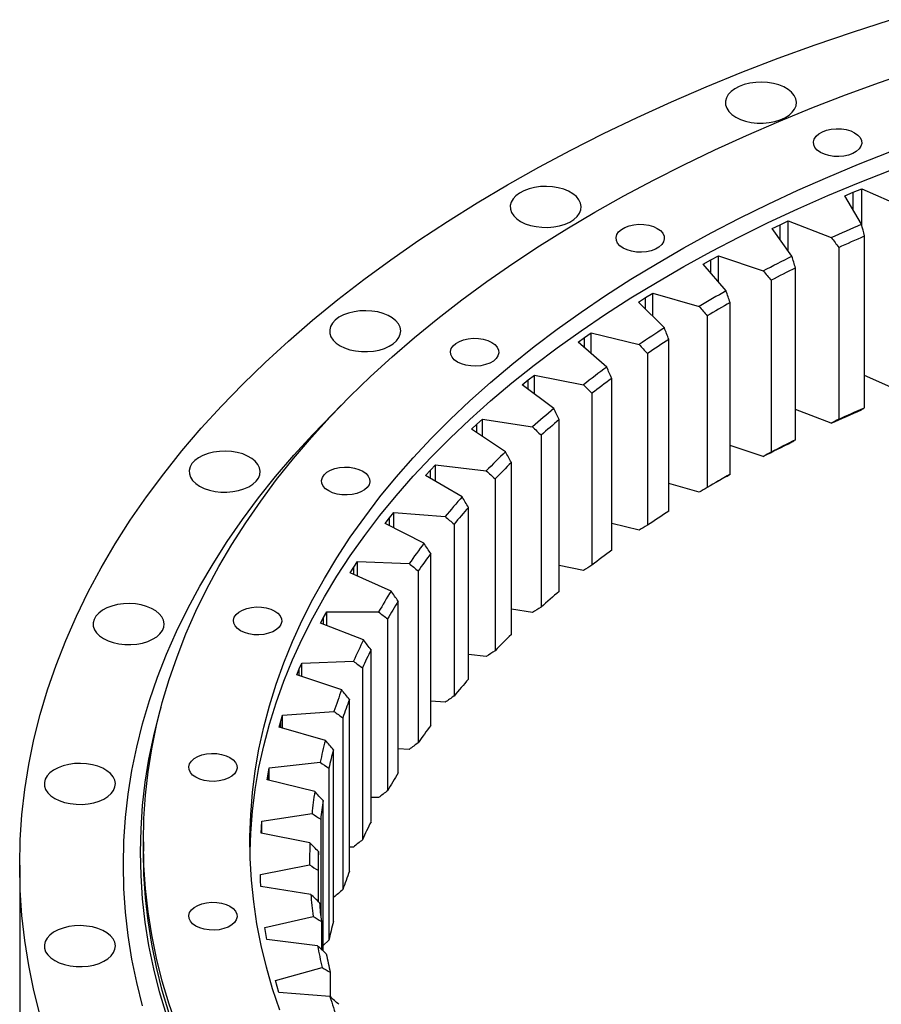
# Model space of a CAD drawing. Header units: millimetres. Extents: x 44 to 5794, y 5035 to 9433.
# Tile 6 of 10: x 3528 to 3831, y 7274 to 7620. Entities that reach past the tile are written whole.
import ezdxf

# ---------------------------------------------------------------- set-up
doc = ezdxf.new("R2010")
doc.units = ezdxf.units.MM
doc.header["$LTSCALE"] = 20

msp = doc.modelspace()

# ---------------------------------------------------------------- linework, layer by layer
at = {"lineweight": 25}
for p, q in [((3821.41, 7559.15), (3824.42, 7560.37)), ((3824.42, 7560.37), (3838.88, 7553.98)), ((3824.42, 7547.67), (3824.42, 7560.37)), ((3818.44, 7557.9), (3821.41, 7559.15)), ((3824.35, 7547.94), (3818.44, 7557.9)), ((3821.41, 7552.89), (3821.41, 7559.15)), ((3795.68, 7547.72), (3798.54, 7549.05)), ((3798.54, 7549.05), (3813.69, 7543.21)), ((3798.54, 7538.48), (3798.54, 7549.05)), ((3792.85, 7546.36), (3795.68, 7547.72)), ((3799.86, 7536.64), (3792.85, 7546.36)), ((3795.68, 7542.44), (3795.68, 7547.72)), ((3825.37, 7483.35), (3825.37, 7543.77)), ((3816.31, 7539.75), (3816.31, 7479.32)), ((3768.61, 7533.88), (3771.28, 7535.35)), ((3771.28, 7535.35), (3773.98, 7536.79)), ((3771.28, 7530.77), (3771.28, 7535.35)), ((3773.98, 7536.79), (3789.76, 7531.52)), ((3773.98, 7527.62), (3773.98, 7536.79)), ((3776.7, 7524.45), (3768.61, 7533.88)), ((3801.08, 7472.09), (3801.08, 7532.51)), ((3792.49, 7528.16), (3792.49, 7467.74)), ((3745.82, 7520.53), (3748.32, 7522.09)), ((3748.32, 7522.09), (3750.85, 7523.63)), ((3748.32, 7518.04), (3748.32, 7522.09)), ((3750.85, 7523.63), (3767.19, 7518.96)), ((3750.85, 7515.51), (3750.85, 7523.63)), ((3754.95, 7511.42), (3745.82, 7520.53)), ((3778.09, 7459.95), (3778.09, 7520.37)), ((3770.01, 7515.71), (3770.01, 7455.28)), ((3724.58, 7506.36), (3726.89, 7508.01)), ((3726.89, 7508.01), (3729.25, 7509.64)), ((3726.89, 7504.36), (3726.89, 7508.01)), ((3729.25, 7509.64), (3746.07, 7505.59)), ((3729.25, 7502.32), (3729.25, 7509.64)), ((3756.52, 7446.98), (3756.52, 7507.4)), ((3734.7, 7497.61), (3724.58, 7506.36)), ((3748.98, 7502.44), (3748.98, 7442.02)), ((3707.09, 7493.15), (3709.26, 7494.86)), ((3709.26, 7494.86), (3726.5, 7491.46)), ((3709.26, 7488.18), (3709.26, 7494.86)), ((3736.45, 7433.22), (3736.45, 7493.65)), ((3838.88, 7488.65), (3825.37, 7494.63)), ((3704.96, 7491.42), (3707.09, 7493.15)), ((3716.05, 7483.07), (3704.96, 7491.42)), ((3707.09, 7489.82), (3707.09, 7493.15)), ((3729.48, 7488.42), (3729.48, 7427.99)), ((3813.69, 7477.88), (3801.08, 7482.75)), ((3687.07, 7475.78), (3688.99, 7477.58)), ((3688.99, 7477.58), (3690.97, 7479.38)), ((3688.99, 7474.5), (3688.99, 7477.58)), ((3690.97, 7479.38), (3708.55, 7476.62)), ((3690.97, 7473.2), (3690.97, 7479.38)), ((3717.97, 7418.75), (3717.97, 7479.17)), ((3699.06, 7467.86), (3687.07, 7475.78)), ((3711.6, 7473.69), (3711.6, 7413.27)), ((3789.76, 7466.2), (3778.09, 7470.09)), ((3672.68, 7461.38), (3674.45, 7463.24)), ((3674.45, 7463.24), (3692.31, 7461.14)), ((3674.45, 7457.48), (3674.45, 7463.24)), ((3701.14, 7403.61), (3701.14, 7464.04)), ((3670.96, 7459.5), (3672.68, 7461.38)), ((3683.82, 7452.04), (3670.96, 7459.5)), ((3672.68, 7458.5), (3672.68, 7461.38)), ((3695.4, 7458.33), (3695.4, 7397.91)), ((3767.19, 7453.64), (3756.52, 7456.69)), ((3658.22, 7444.59), (3659.78, 7446.52)), ((3659.78, 7446.52), (3677.83, 7445.09)), ((3659.78, 7441.1), (3659.78, 7446.52)), ((3686.05, 7387.88), (3686.05, 7448.31)), ((3656.72, 7442.65), (3658.22, 7444.59)), ((3670.39, 7435.7), (3656.72, 7442.65)), ((3658.22, 7441.89), (3658.22, 7444.59)), ((3680.96, 7442.4), (3680.96, 7381.97)), ((3746.07, 7440.27), (3736.45, 7442.58)), ((3672.75, 7371.62), (3672.75, 7432.04)), ((3645.67, 7427.3), (3647.01, 7429.28)), ((3647.01, 7429.28), (3665.19, 7428.54)), ((3647.01, 7424.14), (3647.01, 7429.28)), ((3726.5, 7426.13), (3717.97, 7427.82)), ((3644.39, 7425.31), (3645.67, 7427.3)), ((3658.81, 7418.88), (3644.39, 7425.31)), ((3645.67, 7424.74), (3645.67, 7427.3)), ((3668.33, 7425.96), (3668.33, 7365.53)), ((3661.3, 7354.89), (3661.3, 7415.32)), ((3635.09, 7409.58), (3636.2, 7411.6)), ((3636.2, 7411.6), (3654.43, 7411.54)), ((3636.2, 7406.7), (3636.2, 7411.6)), ((3708.55, 7411.3), (3701.14, 7412.46)), ((3634.03, 7407.55), (3635.09, 7409.58)), ((3649.14, 7401.67), (3634.03, 7407.55)), ((3635.09, 7407.13), (3635.09, 7409.58)), ((3657.58, 7409.08), (3657.58, 7348.66)), ((3651.76, 7337.78), (3651.76, 7398.2)), ((3692.31, 7395.82), (3686.05, 7396.55)), ((3626.52, 7391.5), (3627.4, 7393.56)), ((3627.4, 7393.56), (3645.59, 7394.18)), ((3627.4, 7388.85), (3627.4, 7393.56)), ((3625.69, 7389.43), (3626.52, 7391.5)), ((3626.52, 7389.15), (3626.52, 7391.5)), ((3648.74, 7391.84), (3648.74, 7331.41)), ((3641.43, 7384.13), (3625.69, 7389.43)), ((3644.15, 7320.34), (3644.15, 7380.76)), ((3677.83, 7379.77), (3672.75, 7380.17)), ((3620.64, 7375.23), (3638.72, 7376.52)), ((3619.39, 7371.04), (3619.99, 7373.14)), ((3619.99, 7373.14), (3620.64, 7375.23)), ((3619.99, 7370.87), (3619.99, 7373.14)), ((3620.64, 7370.68), (3620.64, 7375.23)), ((3641.85, 7374.3), (3641.85, 7313.87)), ((3635.69, 7366.34), (3619.39, 7371.04)), ((3638.52, 7302.65), (3638.52, 7363.07)), ((3665.19, 7363.21), (3661.3, 7363.37)), ((3615.95, 7356.68), (3633.85, 7358.65)), ((3615.53, 7354.57), (3615.95, 7356.68)), ((3615.95, 7352.27), (3615.95, 7356.68)), ((3636.95, 7356.54), (3636.95, 7296.11)), ((3615.18, 7352.46), (3615.53, 7354.57)), ((3631.97, 7348.37), (3615.18, 7352.46)), ((3615.53, 7352.37), (3615.53, 7354.57)), ((3634.87, 7292.4), (3634.87, 7345.21)), ((3654.43, 7346.22), (3651.76, 7346.23)), ((3613.17, 7335.87), (3613.35, 7337.99)), ((3613.35, 7337.99), (3630.99, 7340.63)), ((3613.35, 7333.69), (3613.35, 7337.99)), ((3634.04, 7338.63), (3634.04, 7304.78)), ((3613.05, 7333.75), (3613.17, 7335.87)), ((3613.17, 7333.73), (3613.17, 7335.87)), ((3630.26, 7330.3), (3613.05, 7333.75)), ((3571.65, 7330.69), (3571.65, 7327.42)), ((3645.59, 7328.85), (3644.15, 7328.81)), ((3633.24, 7309.65), (3633.24, 7327.26)), ((3528.15, 7322.52), (3528.15, 7258.83)), ((3612.85, 7319.25), (3630.16, 7322.54)), ((3633.15, 7320.66), (3633.15, 7309.74)), ((3612.91, 7317.13), (3612.85, 7319.25)), ((3613.02, 7315.01), (3612.91, 7317.13)), ((3630.59, 7312.21), (3613.02, 7315.01)), ((3638.72, 7311.2), (3638.52, 7311.18)), ((3614.45, 7300.53), (3631.35, 7304.46)), ((3614.75, 7298.41), (3614.45, 7300.53)), ((3634.28, 7302.69), (3634.28, 7292.95)), ((3615.1, 7296.3), (3614.75, 7298.41)), ((3632.94, 7294.16), (3615.1, 7296.3)), ((3636.95, 7296.11), (3634.87, 7294.25)), ((3618.14, 7281.91), (3634.57, 7286.46)), ((3637.42, 7284.79), (3637.42, 7276.16)), ((3618.68, 7279.8), (3618.14, 7281.91)), ((3619.27, 7277.71), (3618.68, 7279.8)), ((3637.32, 7276.24), (3619.27, 7277.71))]:
    msp.add_line(p, q, dxfattribs=at)
at = {"lineweight": 25, "flags": 128}
for points in [[(3535.36, 7269.6), (3533.16, 7278.37), (3531.36, 7287.16), (3529.95, 7295.98), (3528.95, 7304.82), (3528.35, 7313.67), (3528.15, 7322.52), (3528.35, 7331.38), (3528.95, 7340.23), (3529.95, 7349.07), (3531.36, 7357.89), (3533.16, 7366.68), (3535.36, 7375.44), (3537.96, 7384.17), (3540.95, 7392.86), (3544.34, 7401.5), (3548.12, 7410.08), (3552.28, 7418.6), (3556.83, 7427.06), (3561.76, 7435.45), (3567.07, 7443.76), (3572.75, 7451.98), (3578.81, 7460.12), (3585.23, 7468.16), (3592.02, 7476.11), (3599.16, 7483.94), (3606.66, 7491.67), (3614.5, 7499.28), (3622.69, 7506.77), (3631.21, 7514.13), (3640.06, 7521.37), (3649.24, 7528.46), (3658.74, 7535.42), (3668.55, 7542.23), (3678.66, 7548.89), (3689.08, 7555.39), (3699.78, 7561.73), (3710.77, 7567.91), (3722.04, 7573.92), (3733.57, 7579.76), (3745.37, 7585.43), (3757.41, 7590.91), (3769.71, 7596.21), (3782.23, 7601.32), (3794.99, 7606.24), (3807.96, 7610.96), (3821.15, 7615.49), (3834.53, 7619.82)], [(3583.5, 7265.58), (3580.73, 7273.62), (3578.33, 7281.7), (3576.29, 7289.81), (3574.62, 7297.95), (3573.32, 7306.12), (3572.39, 7314.3), (3571.83, 7322.49), (3571.65, 7330.69), (3571.83, 7338.89), (3572.39, 7347.08), (3573.32, 7355.26), (3574.62, 7363.43), (3576.29, 7371.57), (3578.33, 7379.68), (3580.73, 7387.76), (3583.5, 7395.8), (3586.64, 7403.8), (3590.13, 7411.75), (3593.99, 7419.64), (3598.2, 7427.47), (3602.76, 7435.23), (3607.68, 7442.92), (3612.94, 7450.54), (3618.55, 7458.07), (3624.5, 7465.52), (3630.78, 7472.87), (3637.39, 7480.13), (3644.33, 7487.28), (3651.59, 7494.33), (3659.17, 7501.26), (3667.06, 7508.08), (3675.26, 7514.77), (3683.75, 7521.34), (3692.55, 7527.78), (3701.63, 7534.08), (3710.99, 7540.25), (3720.63, 7546.27), (3730.54, 7552.14), (3740.72, 7557.86), (3751.14, 7563.43), (3761.82, 7568.83), (3772.74, 7574.08), (3783.89, 7579.15), (3795.27, 7584.06), (3806.87, 7588.79), (3818.68, 7593.34), (3830.69, 7597.72), (3842.9, 7601.91)], [(3780.09, 7585.55), (3781.71, 7584.76), (3783.54, 7584.14), (3785.52, 7583.71), (3787.61, 7583.48), (3789.73, 7583.45), (3791.82, 7583.63), (3793.84, 7584.01), (3795.71, 7584.59), (3797.39, 7585.34), (3798.82, 7586.24), (3799.97, 7587.27), (3800.8, 7588.39), (3801.29, 7589.58), (3801.43, 7590.8), (3801.2, 7592.02), (3800.62, 7593.2), (3799.71, 7594.3), (3798.49, 7595.3), (3796.99, 7596.17), (3795.26, 7596.87), (3793.34, 7597.4), (3791.3, 7597.74), (3789.2, 7597.87), (3787.08, 7597.79), (3785.02, 7597.5), (3783.07, 7597.02), (3781.29, 7596.36), (3779.72, 7595.53), (3778.43, 7594.56), (3777.43, 7593.48), (3776.77, 7592.32), (3776.46, 7591.11), (3776.5, 7589.89), (3776.9, 7588.69), (3777.65, 7587.54), (3778.72, 7586.48), (3780.09, 7585.55)], [(3821.9, 7580.06), (3823.02, 7579.26), (3823.82, 7578.35), (3824.28, 7577.36), (3824.38, 7576.33), (3824.1, 7575.32), (3823.46, 7574.36), (3822.49, 7573.5), (3821.24, 7572.78), (3819.75, 7572.22), (3818.09, 7571.85), (3816.33, 7571.69), (3814.56, 7571.74), (3812.84, 7572.01), (3811.26, 7572.48), (3809.88, 7573.12), (3808.76, 7573.92), (3807.95, 7574.83), (3807.49, 7575.82), (3807.4, 7576.85), (3807.68, 7577.86), (3808.31, 7578.82), (3809.28, 7579.68), (3810.54, 7580.4), (3812.03, 7580.96), (3813.69, 7581.33), (3815.44, 7581.49), (3817.22, 7581.44), (3818.93, 7581.17), (3820.52, 7580.71), (3821.9, 7580.06)], [(3619.68, 7271.46), (3617.14, 7279.01), (3614.95, 7286.61), (3613.11, 7294.23), (3611.62, 7301.88), (3610.48, 7309.54), (3609.69, 7317.23), (3609.25, 7324.92), (3609.16, 7332.61), (3609.42, 7340.31), (3610.04, 7348), (3611.01, 7355.67), (3612.32, 7363.33), (3613.99, 7370.97), (3616.01, 7378.57), (3618.37, 7386.15), (3621.08, 7393.68), (3624.13, 7401.18), (3627.52, 7408.62), (3631.26, 7416.01), (3635.33, 7423.34), (3639.73, 7430.6), (3644.46, 7437.79), (3649.52, 7444.91), (3654.91, 7451.96), (3660.61, 7458.91), (3666.64, 7465.78), (3672.97, 7472.55), (3679.61, 7479.22), (3686.55, 7485.79), (3693.79, 7492.26), (3701.33, 7498.6), (3709.15, 7504.84), (3717.25, 7510.95), (3725.63, 7516.93), (3734.29, 7522.79), (3743.2, 7528.51), (3752.38, 7534.09), (3761.8, 7539.54), (3771.48, 7544.83), (3781.39, 7549.98), (3791.53, 7554.97), (3801.9, 7559.81), (3812.48, 7564.49), (3823.28, 7569.01), (3834.28, 7573.36)], [(3609.18, 7327.42), (3609.42, 7333.78), (3610.04, 7341.46), (3611.01, 7349.14), (3612.32, 7356.8), (3613.99, 7364.43), (3616.01, 7372.04), (3618.37, 7379.62), (3621.08, 7387.15), (3624.13, 7394.64), (3627.52, 7402.09), (3631.26, 7409.47), (3635.33, 7416.8), (3639.73, 7424.07), (3644.46, 7431.26), (3649.52, 7438.38), (3654.91, 7445.42), (3660.61, 7452.38), (3666.64, 7459.25), (3672.97, 7466.02), (3679.61, 7472.69), (3686.55, 7479.26), (3693.79, 7485.72), (3701.33, 7492.07), (3709.15, 7498.3), (3717.25, 7504.42), (3725.63, 7510.4), (3734.29, 7516.26), (3743.2, 7521.98), (3752.38, 7527.56), (3761.8, 7533), (3771.48, 7538.3), (3781.39, 7543.45), (3791.53, 7548.44), (3801.9, 7553.28), (3812.48, 7557.96), (3823.28, 7562.47), (3834.28, 7566.82)], [(3704.38, 7548.87), (3706, 7548.08), (3707.83, 7547.47), (3709.81, 7547.03), (3711.89, 7546.8), (3714.01, 7546.77), (3716.11, 7546.96), (3718.12, 7547.34), (3720, 7547.91), (3721.67, 7548.66), (3723.11, 7549.56), (3724.26, 7550.59), (3725.09, 7551.72), (3725.58, 7552.91), (3725.72, 7554.13), (3725.49, 7555.35), (3724.91, 7556.52), (3724, 7557.63), (3722.77, 7558.63), (3721.28, 7559.49), (3719.54, 7560.2), (3717.63, 7560.73), (3715.59, 7561.06), (3713.48, 7561.19), (3711.37, 7561.11), (3709.31, 7560.83), (3707.36, 7560.35), (3705.57, 7559.69), (3704.01, 7558.86), (3702.72, 7557.89), (3701.72, 7556.81), (3701.06, 7555.65), (3700.74, 7554.44), (3700.79, 7553.21), (3701.19, 7552.01), (3701.94, 7550.87), (3703.01, 7549.81), (3704.38, 7548.87)], [(3752.46, 7546.43), (3753.58, 7545.63), (3754.39, 7544.71), (3754.85, 7543.72), (3754.94, 7542.7), (3754.66, 7541.69), (3754.03, 7540.73), (3753.06, 7539.87), (3751.8, 7539.14), (3750.31, 7538.58), (3748.65, 7538.22), (3746.9, 7538.06), (3745.12, 7538.11), (3743.41, 7538.38), (3741.82, 7538.84), (3740.44, 7539.49), (3739.32, 7540.28), (3738.52, 7541.2), (3738.06, 7542.19), (3737.96, 7543.21), (3738.24, 7544.23), (3738.88, 7545.18), (3739.85, 7546.04), (3741.1, 7546.77), (3742.59, 7547.33), (3744.25, 7547.7), (3746.01, 7547.86), (3747.78, 7547.8), (3749.5, 7547.54), (3751.08, 7547.07), (3752.46, 7546.43)], [(3813.69, 7543.21), (3815.01, 7543.81), (3816.33, 7544.41), (3817.66, 7545), (3818.99, 7545.6), (3820.32, 7546.19), (3821.66, 7546.78), (3823, 7547.36), (3824.35, 7547.94)], [(3816.31, 7539.75), (3817.43, 7540.26), (3818.56, 7540.76), (3819.69, 7541.27), (3820.82, 7541.77), (3821.95, 7542.28), (3823.09, 7542.78), (3824.23, 7543.27), (3825.37, 7543.77)], [(3789.76, 7531.52), (3791.01, 7532.17), (3792.26, 7532.82), (3793.52, 7533.46), (3794.78, 7534.1), (3796.04, 7534.74), (3797.31, 7535.38), (3798.59, 7536.01), (3799.86, 7536.64)], [(3640.85, 7505.17), (3642.47, 7504.38), (3644.3, 7503.76), (3646.28, 7503.33), (3648.36, 7503.09), (3650.48, 7503.07), (3652.58, 7503.25), (3654.59, 7503.63), (3656.47, 7504.21), (3658.14, 7504.95), (3659.58, 7505.86), (3660.73, 7506.88), (3661.56, 7508.01), (3662.05, 7509.2), (3662.19, 7510.42), (3661.96, 7511.64), (3661.38, 7512.82), (3660.47, 7513.92), (3659.25, 7514.92), (3657.75, 7515.79), (3656.01, 7516.49), (3654.1, 7517.02), (3652.06, 7517.35), (3649.95, 7517.48), (3647.84, 7517.41), (3645.78, 7517.12), (3643.83, 7516.64), (3642.04, 7515.98), (3640.48, 7515.15), (3639.19, 7514.18), (3638.19, 7513.1), (3637.53, 7511.94), (3637.21, 7510.73), (3637.26, 7509.5), (3637.66, 7508.3), (3638.41, 7507.16), (3639.48, 7506.1), (3640.85, 7505.17)], [(3694.2, 7506.34), (3695.32, 7505.54), (3696.12, 7504.63), (3696.58, 7503.64), (3696.68, 7502.61), (3696.4, 7501.6), (3695.76, 7500.64), (3694.79, 7499.78), (3693.54, 7499.06), (3692.05, 7498.5), (3690.39, 7498.13), (3688.63, 7497.97), (3686.86, 7498.03), (3685.14, 7498.29), (3683.56, 7498.76), (3682.18, 7499.4), (3681.06, 7500.2), (3680.25, 7501.11), (3679.79, 7502.1), (3679.7, 7503.13), (3679.98, 7504.14), (3680.62, 7505.1), (3681.58, 7505.96), (3682.84, 7506.69), (3684.33, 7507.24), (3685.99, 7507.61), (3687.74, 7507.77), (3689.52, 7507.72), (3691.23, 7507.45), (3692.82, 7506.99), (3694.2, 7506.34)], [(3571.41, 7272.98), (3569.35, 7281.2), (3567.66, 7289.45), (3566.34, 7297.72), (3565.4, 7306), (3564.84, 7314.3), (3564.65, 7322.61), (3564.84, 7330.91), (3565.4, 7339.21), (3566.34, 7347.5), (3567.66, 7355.76), (3569.35, 7364.01), (3571.41, 7372.23), (3573.85, 7380.41), (3576.66, 7388.56), (3579.83, 7396.66), (3583.37, 7404.71), (3587.28, 7412.7), (3591.54, 7420.63), (3596.17, 7428.5), (3601.15, 7436.29), (3606.48, 7444), (3612.15, 7451.63), (3618.18, 7459.17), (3624.54, 7466.62), (3631.24, 7473.97), (3638.27, 7481.22), (3641.3, 7484.21)], [(3816.31, 7479.32), (3817.43, 7479.83), (3818.56, 7480.34), (3819.69, 7480.85), (3820.82, 7481.35), (3821.95, 7481.85), (3823.09, 7482.35), (3824.23, 7482.85), (3825.37, 7483.35)], [(3813.69, 7477.88), (3815.01, 7478.49), (3816.33, 7479.08), (3817.66, 7479.68), (3818.99, 7480.27), (3820.32, 7480.86), (3821.66, 7481.45), (3823, 7482.04), (3824.35, 7482.62)], [(3789.76, 7466.2), (3791.01, 7466.85), (3792.26, 7467.49), (3793.52, 7468.14), (3794.78, 7468.78), (3796.04, 7469.42), (3797.31, 7470.06), (3798.59, 7470.69), (3799.86, 7471.32)], [(3591.43, 7455.75), (3593.05, 7454.97), (3594.88, 7454.35), (3596.87, 7453.91), (3598.95, 7453.68), (3601.07, 7453.66), (3603.16, 7453.84), (3605.18, 7454.22), (3607.05, 7454.79), (3608.73, 7455.54), (3610.16, 7456.44), (3611.31, 7457.47), (3612.14, 7458.6), (3612.63, 7459.79), (3612.77, 7461.01), (3612.54, 7462.23), (3611.97, 7463.4), (3611.05, 7464.51), (3609.83, 7465.51), (3608.33, 7466.37), (3606.6, 7467.08), (3604.68, 7467.61), (3602.64, 7467.94), (3600.54, 7468.07), (3598.42, 7467.99), (3596.36, 7467.71), (3594.41, 7467.23), (3592.63, 7466.57), (3591.07, 7465.74), (3589.77, 7464.77), (3588.77, 7463.69), (3588.11, 7462.53), (3587.8, 7461.32), (3587.84, 7460.09), (3588.24, 7458.89), (3588.99, 7457.75), (3590.07, 7456.69), (3591.43, 7455.75)], [(3648.88, 7461.03), (3650, 7460.23), (3650.8, 7459.31), (3651.26, 7458.32), (3651.36, 7457.3), (3651.08, 7456.29), (3650.44, 7455.33), (3649.47, 7454.47), (3648.22, 7453.74), (3646.73, 7453.18), (3645.07, 7452.82), (3643.31, 7452.66), (3641.54, 7452.71), (3639.82, 7452.97), (3638.24, 7453.44), (3636.86, 7454.09), (3635.74, 7454.88), (3634.93, 7455.8), (3634.47, 7456.79), (3634.38, 7457.81), (3634.66, 7458.83), (3635.29, 7459.78), (3636.26, 7460.64), (3637.52, 7461.37), (3639.01, 7461.93), (3640.67, 7462.3), (3642.42, 7462.46), (3644.2, 7462.4), (3645.91, 7462.14), (3647.5, 7461.67), (3648.88, 7461.03)], [(3557.63, 7402.14), (3559.25, 7401.35), (3561.08, 7400.73), (3563.06, 7400.3), (3565.14, 7400.07), (3567.26, 7400.04), (3569.36, 7400.22), (3571.37, 7400.6), (3573.25, 7401.18), (3574.92, 7401.93), (3576.36, 7402.83), (3577.51, 7403.86), (3578.34, 7404.98), (3578.83, 7406.17), (3578.96, 7407.4), (3578.74, 7408.61), (3578.16, 7409.79), (3577.25, 7410.89), (3576.02, 7411.89), (3574.53, 7412.76), (3572.79, 7413.47), (3570.88, 7413.99), (3568.84, 7414.33), (3566.73, 7414.46), (3564.62, 7414.38), (3562.55, 7414.1), (3560.6, 7413.61), (3558.82, 7412.95), (3557.26, 7412.12), (3555.97, 7411.15), (3554.97, 7410.07), (3554.31, 7408.91), (3553.99, 7407.7), (3554.04, 7406.48), (3554.44, 7405.28), (3555.19, 7404.13), (3556.26, 7403.08), (3557.63, 7402.14)], [(3617.88, 7411.85), (3619, 7411.06), (3619.8, 7410.14), (3620.26, 7409.15), (3620.35, 7408.13), (3620.08, 7407.11), (3619.44, 7406.16), (3618.47, 7405.3), (3617.22, 7404.57), (3615.73, 7404.01), (3614.07, 7403.65), (3612.31, 7403.48), (3610.54, 7403.54), (3608.82, 7403.8), (3607.24, 7404.27), (3605.86, 7404.92), (3604.74, 7405.71), (3603.93, 7406.63), (3603.47, 7407.62), (3603.38, 7408.64), (3603.66, 7409.65), (3604.29, 7410.61), (3605.26, 7411.47), (3606.52, 7412.2), (3608.01, 7412.76), (3609.67, 7413.12), (3611.42, 7413.29), (3613.2, 7413.23), (3614.91, 7412.97), (3616.5, 7412.5), (3617.88, 7411.85)], [(3579.75, 7269.84), (3577.34, 7277.93), (3575.3, 7286.06), (3573.63, 7294.22), (3572.32, 7302.4), (3571.39, 7310.59), (3570.83, 7318.8), (3570.65, 7327.02), (3570.83, 7335.23), (3571.39, 7343.44), (3572.32, 7351.63), (3573.63, 7359.81), (3575.3, 7367.97), (3577.34, 7376.1), (3577.9, 7378.1)], [(3602.14, 7360.32), (3603.26, 7359.53), (3604.06, 7358.61), (3604.52, 7357.62), (3604.61, 7356.6), (3604.34, 7355.58), (3603.7, 7354.63), (3602.73, 7353.77), (3601.48, 7353.04), (3599.99, 7352.48), (3598.33, 7352.11), (3596.57, 7351.95), (3594.8, 7352.01), (3593.08, 7352.27), (3591.5, 7352.74), (3590.12, 7353.38), (3589, 7354.18), (3588.19, 7355.09), (3587.73, 7356.09), (3587.64, 7357.11), (3587.92, 7358.12), (3588.55, 7359.08), (3589.52, 7359.94), (3590.78, 7360.67), (3592.27, 7361.23), (3593.93, 7361.59), (3595.68, 7361.75), (3597.46, 7361.7), (3599.17, 7361.43), (3600.76, 7360.97), (3602.14, 7360.32)], [(3540.47, 7345.95), (3542.09, 7345.16), (3543.92, 7344.54), (3545.9, 7344.11), (3547.98, 7343.88), (3550.1, 7343.85), (3552.2, 7344.03), (3554.21, 7344.42), (3556.08, 7344.99), (3557.76, 7345.74), (3559.2, 7346.64), (3560.34, 7347.67), (3561.18, 7348.79), (3561.67, 7349.98), (3561.8, 7351.21), (3561.58, 7352.42), (3561, 7353.6), (3560.09, 7354.7), (3558.86, 7355.7), (3557.36, 7356.57), (3555.63, 7357.28), (3553.72, 7357.8), (3551.68, 7358.14), (3549.57, 7358.27), (3547.45, 7358.19), (3545.39, 7357.91), (3543.44, 7357.43), (3541.66, 7356.76), (3540.1, 7355.93), (3538.8, 7354.97), (3537.81, 7353.88), (3537.14, 7352.72), (3536.83, 7351.51), (3536.88, 7350.29), (3537.28, 7349.09), (3538.03, 7347.94), (3539.1, 7346.89), (3540.47, 7345.95)], [(3580.73, 7270.35), (3578.33, 7278.43), (3576.29, 7286.55), (3574.62, 7294.69), (3573.32, 7302.85), (3572.39, 7311.03), (3571.83, 7319.23), (3571.65, 7327.42)], [(3602.14, 7308), (3603.26, 7307.2), (3604.06, 7306.29), (3604.52, 7305.29), (3604.61, 7304.27), (3604.34, 7303.26), (3603.7, 7302.3), (3602.73, 7301.44), (3601.48, 7300.71), (3599.99, 7300.15), (3598.33, 7299.79), (3596.57, 7299.63), (3594.8, 7299.68), (3593.08, 7299.95), (3591.5, 7300.41), (3590.12, 7301.06), (3589, 7301.85), (3588.19, 7302.77), (3587.73, 7303.76), (3587.64, 7304.78), (3587.92, 7305.8), (3588.55, 7306.75), (3589.52, 7307.61), (3590.78, 7308.34), (3592.27, 7308.9), (3593.93, 7309.27), (3595.68, 7309.43), (3597.46, 7309.37), (3599.17, 7309.11), (3600.76, 7308.64), (3602.14, 7308)], [(3540.47, 7288.89), (3542.09, 7288.11), (3543.92, 7287.49), (3545.9, 7287.05), (3547.98, 7286.82), (3550.1, 7286.8), (3552.2, 7286.98), (3554.21, 7287.36), (3556.08, 7287.93), (3557.76, 7288.68), (3559.2, 7289.58), (3560.34, 7290.61), (3561.18, 7291.74), (3561.67, 7292.93), (3561.8, 7294.15), (3561.58, 7295.37), (3561, 7296.54), (3560.09, 7297.65), (3558.86, 7298.65), (3557.36, 7299.51), (3555.63, 7300.22), (3553.72, 7300.75), (3551.68, 7301.08), (3549.57, 7301.21), (3547.45, 7301.13), (3545.39, 7300.85), (3543.44, 7300.37), (3541.66, 7299.71), (3540.1, 7298.88), (3538.8, 7297.91), (3537.81, 7296.83), (3537.14, 7295.67), (3536.83, 7294.46), (3536.88, 7293.23), (3537.28, 7292.03), (3538.03, 7290.89), (3539.1, 7289.83), (3540.47, 7288.89)]]:
    msp.add_lwpolyline(points, dxfattribs=at)
at = {"lineweight": 25}
for centre, radius, start, end in [((4022.02, 7086.05), 498.14, 116.3293, 117.4368), ((4000.07, 7126.54), 456.32, 119.3079, 120.6867), ((4000.77, 7125.31), 453.5, 119.4078, 120.5869), ((3977.26, 7163.57), 412.82, 122.5829, 124.0569), ((3978.1, 7162.11), 410.27, 122.6897, 123.9502), ((3953.52, 7197.4), 371.5, 126.0879, 127.6693), ((3954.51, 7195.73), 369.2, 126.2024, 127.5548), ((3929.42, 7227.44), 332.97, 129.8515, 131.5526), ((3930.56, 7225.59), 330.91, 129.9747, 131.4294), ((4022.02, 7025.62), 498.14, 116.3293, 117.4368), ((3905.54, 7253.31), 297.76, 133.9022, 135.735), ((3906.83, 7251.3), 295.92, 134.035, 135.6023), ((4000.77, 7064.89), 453.5, 119.4078, 120.5869), ((4003.08, 7055.91), 462.42, 119.312, 119.7959), ((3882.52, 7274.81), 266.26, 138.267, 140.2417), ((3883.95, 7272.66), 264.61, 138.41, 140.0987), ((3978.1, 7101.69), 410.27, 122.6897, 123.9502), ((3860.97, 7291.91), 238.74, 142.9681, 145.0917), ((3862.54, 7289.66), 237.26, 143.1218, 144.9379), ((3954.51, 7135.3), 369.2, 126.2024, 127.5548), ((3841.49, 7304.81), 215.36, 148.019, 150.2936), ((3930.56, 7165.16), 330.91, 129.9747, 131.4294), ((3843.17, 7302.48), 214.03, 148.1837, 150.1288), ((3906.83, 7190.87), 295.92, 134.035, 135.6023), ((3824.61, 7313.88), 196.21, 153.42, 155.8404), ((3826.4, 7311.49), 194.99, 153.5953, 155.6652), ((3883.95, 7212.23), 264.61, 138.41, 140.0987), ((3810.83, 7319.62), 181.27, 159.1533, 161.7049), ((3812.7, 7317.2), 180.14, 159.338, 161.5201), ((3862.54, 7229.24), 237.26, 143.1218, 144.9379), ((3800.53, 7322.72), 170.51, 165.1778, 167.8356), ((3802.47, 7320.28), 169.45, 165.3703, 167.6431), ((3843.17, 7242.06), 214.03, 148.1837, 150.1288), ((3794.03, 7323.94), 163.89, 171.4284, 174.1574), ((3796.01, 7321.49), 162.87, 171.626, 173.9597), ((3826.4, 7251.06), 194.99, 153.5953, 155.6652), ((3791.5, 7324.16), 161.35, 177.8177, 180.5752), ((3793.49, 7321.71), 160.34, 178.0173, 180.3755), ((3812.7, 7256.77), 180.14, 159.338, 161.5201), ((3793.02, 7324.26), 162.87, 184.2432, 186.9835), ((3795, 7321.81), 161.86, 184.4416, 186.785), ((3802.47, 7259.85), 169.45, 165.3703, 167.6431), ((3798.54, 7325.15), 168.47, 190.5984, 193.2777), ((3800.49, 7322.69), 167.42, 190.7924, 193.0837), ((3807.92, 7327.7), 178.19, 196.7849, 199.3658)]:
    msp.add_arc(centre, radius, start, end, dxfattribs=at)
for points in [[(3825.37, 7543.77), (3825.03, 7545.16), (3824.69, 7546.55), (3824.35, 7547.94)], [(3813.69, 7543.21), (3814.56, 7542.05), (3815.44, 7540.9), (3816.31, 7539.75)], [(3801.08, 7532.51), (3800.67, 7533.89), (3800.27, 7535.27), (3799.86, 7536.64)], [(3789.76, 7531.52), (3790.67, 7530.4), (3791.58, 7529.28), (3792.49, 7528.16)], [(3778.09, 7520.37), (3777.63, 7521.73), (3777.16, 7523.09), (3776.7, 7524.45)], [(3767.19, 7518.96), (3768.13, 7517.88), (3769.07, 7516.79), (3770.01, 7515.71)], [(3756.52, 7507.4), (3756, 7508.74), (3755.47, 7510.08), (3754.95, 7511.42)], [(3746.07, 7505.59), (3747.04, 7504.54), (3748.01, 7503.49), (3748.98, 7502.44)], [(3736.45, 7493.65), (3735.87, 7494.97), (3735.28, 7496.29), (3734.7, 7497.61)], [(3726.5, 7491.46), (3727.49, 7490.44), (3728.49, 7489.43), (3729.48, 7488.42)], [(3824.35, 7482.62), (3824.69, 7482.86), (3825.03, 7483.1), (3825.37, 7483.35)], [(3717.97, 7479.17), (3717.33, 7480.47), (3716.69, 7481.77), (3716.05, 7483.07)], [(3708.55, 7476.62), (3709.57, 7475.64), (3710.58, 7474.67), (3711.6, 7473.69)], [(3816.31, 7479.32), (3815.44, 7478.84), (3814.56, 7478.36), (3813.69, 7477.88)], [(3799.86, 7471.32), (3800.27, 7471.58), (3800.67, 7471.83), (3801.08, 7472.09)], [(3701.14, 7464.04), (3700.45, 7465.31), (3699.76, 7466.58), (3699.06, 7467.86)], [(3792.49, 7467.74), (3791.58, 7467.22), (3790.67, 7466.71), (3789.76, 7466.2)], [(3692.31, 7461.14), (3693.34, 7460.21), (3694.37, 7459.27), (3695.4, 7458.33)], [(3776.7, 7459.13), (3777.16, 7459.4), (3777.63, 7459.68), (3778.09, 7459.95)], [(3686.05, 7448.31), (3685.31, 7449.55), (3684.56, 7450.8), (3683.82, 7452.04)], [(3770.01, 7455.28), (3769.07, 7454.74), (3768.13, 7454.19), (3767.19, 7453.64)], [(3677.83, 7445.09), (3678.87, 7444.19), (3679.92, 7443.3), (3680.96, 7442.4)], [(3748.98, 7442.02), (3748.01, 7441.43), (3747.04, 7440.85), (3746.07, 7440.27)], [(3672.75, 7432.04), (3671.96, 7433.26), (3671.17, 7434.48), (3670.39, 7435.7)], [(3665.19, 7428.54), (3666.24, 7427.68), (3667.28, 7426.82), (3668.33, 7425.96)], [(3729.48, 7427.99), (3728.49, 7427.37), (3727.49, 7426.75), (3726.5, 7426.13)], [(3661.3, 7415.32), (3660.47, 7416.51), (3659.64, 7417.69), (3658.81, 7418.88)], [(3654.43, 7411.54), (3655.48, 7410.72), (3656.53, 7409.9), (3657.58, 7409.08)], [(3711.6, 7413.27), (3710.58, 7412.61), (3709.57, 7411.95), (3708.55, 7411.3)], [(3651.76, 7398.2), (3650.89, 7399.36), (3650.01, 7400.51), (3649.14, 7401.67)], [(3695.4, 7397.91), (3694.37, 7397.21), (3693.34, 7396.52), (3692.31, 7395.82)], [(3645.59, 7394.18), (3646.64, 7393.4), (3647.69, 7392.62), (3648.74, 7391.84)], [(3644.15, 7380.76), (3643.24, 7381.88), (3642.34, 7383.01), (3641.43, 7384.13)], [(3680.96, 7381.97), (3679.92, 7381.24), (3678.87, 7380.5), (3677.83, 7379.77)], [(3638.72, 7376.52), (3639.77, 7375.78), (3640.81, 7375.04), (3641.85, 7374.3)], [(3638.52, 7363.07), (3637.57, 7364.16), (3636.63, 7365.25), (3635.69, 7366.34)], [(3668.33, 7365.53), (3667.28, 7364.76), (3666.24, 7363.99), (3665.19, 7363.21)], [(3633.85, 7358.65), (3634.88, 7357.94), (3635.91, 7357.24), (3636.95, 7356.54)], [(3634.87, 7345.21), (3633.91, 7346.27), (3632.94, 7347.32), (3631.97, 7348.37)], [(3657.58, 7348.66), (3656.53, 7347.84), (3655.48, 7347.03), (3654.43, 7346.22)], [(3630.99, 7340.63), (3632.01, 7339.96), (3633.02, 7339.3), (3634.04, 7338.63)], [(3648.74, 7331.41), (3647.69, 7330.56), (3646.64, 7329.71), (3645.59, 7328.85)], [(3633.24, 7327.26), (3632.25, 7328.27), (3631.26, 7329.29), (3630.26, 7330.3)], [(3630.16, 7322.54), (3631.15, 7321.91), (3632.15, 7321.28), (3633.15, 7320.66)], [(3641.85, 7313.87), (3640.81, 7312.98), (3639.77, 7312.09), (3638.72, 7311.2)], [(3633.63, 7309.27), (3632.62, 7310.25), (3631.6, 7311.23), (3630.59, 7312.21)], [(3631.35, 7304.46), (3632.33, 7303.87), (3633.3, 7303.28), (3634.28, 7302.69)], [(3636.03, 7291.34), (3635, 7292.28), (3633.97, 7293.22), (3632.94, 7294.16)], [(3634.57, 7286.46), (3635.52, 7285.9), (3636.47, 7285.35), (3637.42, 7284.79)], [(3640.44, 7273.54), (3639.4, 7274.44), (3638.36, 7275.34), (3637.32, 7276.24)]]:
    msp.add_open_spline(points, degree=3, dxfattribs=at)

doc.saveas('drawing.dxf')
